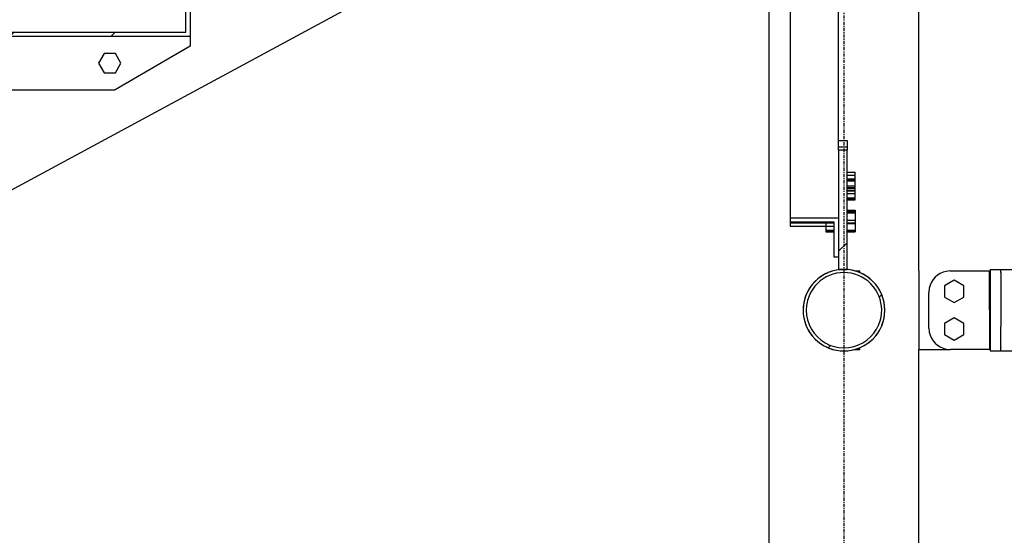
# Model space of a CAD drawing. Header units: millimetres. Extents: x 25 to 224619, y 20 to 11454.
# Tile 49 of 105: x 114929 to 115847, y 3012 to 3493. Entities that reach past the tile are written whole.
import ezdxf

# ---------------------------------------------------------------- set-up
doc = ezdxf.new("R2010")
doc.units = ezdxf.units.MM
doc.linetypes.add('DXK_LINE_DOT3', pattern=[5.9187, 2.979, -0.9799, 0.9799, -0.9799])
for name, color, linetype in [('ACIER_COUPE', 7, 'Continuous'), ('ACIER_HACHURES', 7, 'Continuous'), ('ACIER_VISIBLE', 7, 'Continuous'), ('BOULONS', 7, 'Continuous'), ('MAILLAGE', 7, 'Continuous')]:
    doc.layers.add(name, color=color, linetype=linetype)

# ---------------------------------------------------------------- blocks, each defined once
blk = doc.blocks.new('GridLine-1649644-35264 - 19810')
at = {"layer": 'MAILLAGE', "color": 7, "linetype": 'DXK_LINE_DOT3'}
blk.add_line((115697.78, 600), (115697.78, 7479.1), dxfattribs=at)
blk = doc.blocks.new('Part-1649644-19853 - 19810')
at = {"layer": 'ACIER_VISIBLE', "color": 136, "linetype": 'Continuous'}
blk.add_line((112076.56, 1793.98), (115623.25, 3714.08), dxfattribs=at)
blk = doc.blocks.new('Part-1649644-19889 - 19810')
at = {"layer": 'ACIER_VISIBLE', "color": 136, "linetype": 'Continuous'}
for p, q in [((115627.76, 1760.5), (115627.76, 3621.1)), ((115767.46, 3258.75), (115767.46, 3621.1)), ((115767.46, 1760.5), (115767.46, 3185.55))]:
    blk.add_line(p, q, dxfattribs=at)
blk = doc.blocks.new('Part-1649644-19961 - 19810')
at = {"layer": 'ACIER_HACHURES', "linetype": 'Continuous'}
h = blk.add_hatch(dxfattribs=at)
h.set_pattern_fill('', scale=21, style=0, pattern_type=0)
h.set_pattern_definition([(45, (115084.39, 3547.53), (-47.146, 47.146), [])])
h.paths.add_polyline_path([(115088.39, 3547.53), (115084.39, 3547.53), (115084.39, 3481.61), (114744.39, 3481.61), (114744.39, 3425.27), (114782.07, 3390.26), (114784.8, 3393.19), (114748.39, 3427.01), (114748.39, 3477.61), (115088.39, 3477.61)])
at = {"layer": 'ACIER_COUPE', "color": 136, "linetype": 'Continuous'}
for p, q in [((115084.39, 3481.61), (115084.39, 3547.53)), ((115084.39, 3547.53), (115088.39, 3547.53)), ((115088.39, 3547.53), (115088.39, 3477.61)), ((114744.39, 3425.27), (114744.39, 3481.61)), ((114744.39, 3481.61), (115084.39, 3481.61)), ((115088.39, 3477.61), (114748.39, 3477.61)), ((114748.39, 3477.61), (114748.39, 3427.01)), ((114782.07, 3390.26), (114744.39, 3425.27)), ((114748.39, 3427.01), (114784.8, 3393.19)), ((114784.8, 3393.19), (114782.07, 3390.26))]:
    blk.add_line(p, q, dxfattribs=at)
blk = doc.blocks.new('Part-1649644-19962 - 19810')
at = {"layer": 'ACIER_VISIBLE', "color": 136, "linetype": 'Continuous'}
for p, q in [((114748.39, 3463.61), (114762.39, 3477.61)), ((115088.39, 3468.61), (115018.39, 3427.61)), ((115088.39, 3477.61), (115088.39, 3468.61)), ((114748.39, 3427.61), (114793.39, 3427.61)), ((114798.39, 3427.61), (114800.19, 3427.61)), ((114805.19, 3427.61), (115018.39, 3427.61))]:
    blk.add_line(p, q, dxfattribs=at)
blk = doc.blocks.new('Bolt-1649644-20236 - 19810')
at = {"layer": 'BOULONS', "color": 7, "linetype": 'Continuous'}
for p, q in [((115800.27, 3250.04), (115791.27, 3244.84)), ((115809.27, 3244.85), (115800.27, 3250.04)), ((115791.27, 3244.84), (115791.28, 3234.45)), ((115809.28, 3234.46), (115809.27, 3244.85)), ((115791.28, 3234.45), (115800.28, 3229.26)), ((115800.28, 3229.26), (115809.28, 3234.46)), ((115800.28, 3215.04), (115791.28, 3209.84)), ((115809.28, 3209.85), (115800.28, 3215.04)), ((115791.28, 3209.84), (115791.28, 3199.45)), ((115809.28, 3199.46), (115809.28, 3209.85)), ((115791.28, 3199.45), (115800.28, 3194.26)), ((115800.28, 3194.26), (115809.28, 3199.46))]:
    blk.add_line(p, q, dxfattribs=at)
blk = doc.blocks.new('Part-1649644-20238 - 19810')
at = {"layer": 'ACIER_VISIBLE', "color": 136, "linetype": 'Continuous'}
for p, q in [((115833.81, 3260.21), (115833.81, 3259.74)), ((115833.81, 3260.21), (115843.81, 3260.21)), ((115833.81, 3259.74), (115833.81, 3184.11)), ((115843.81, 3258.34), (115843.81, 3260.21)), ((115843.81, 3257.43), (115843.81, 3258.34)), ((115843.81, 3256.98), (115843.81, 3237.22)), ((115843.81, 3236.13), (115843.81, 3208.18)), ((115843.81, 3188.25), (115843.81, 3207.09)), ((115843.81, 3187.34), (115843.81, 3188.25)), ((115843.81, 3184.57), (115843.81, 3186.88)), ((115843.81, 3184.11), (115843.81, 3184.57)), ((115833.81, 3184.11), (115843.81, 3184.11))]:
    blk.add_line(p, q, dxfattribs=at)
blk = doc.blocks.new('Part-1649644-20232 - 19810')
at = {"layer": 'ACIER_VISIBLE', "color": 136, "linetype": 'Continuous'}
for p, q in [((115796.73, 3258.75), (115792.83, 3258.37)), ((115796.73, 3258.75), (115833.08, 3258.77)), ((115833.08, 3258.77), (115833.11, 3185.57)), ((115777.12, 3242.65), (115776.74, 3238.75)), ((115776.74, 3205.56), (115776.74, 3238.75)), ((115776.74, 3205.56), (115777.13, 3201.66)), ((115792.84, 3185.95), (115796.75, 3185.56)), ((115833.11, 3185.57), (115796.75, 3185.56))]:
    blk.add_line(p, q, dxfattribs=at)
for centre, start, end in [((115796.74, 3238.75), 101.26839, 168.75868), ((115796.74, 3205.56), 191.25706, 258.75706)]:
    blk.add_arc(centre, 20, start, end, dxfattribs=at)
blk = doc.blocks.new('Bolt-1649644-20290 - 19810')
at = {"layer": 'BOULONS', "color": 7, "linetype": 'Continuous'}
for p, q in [((115700.61, 3344.79), (115708.11, 3344.79)), ((115708.11, 3325.64), (115708.11, 3344.79)), ((115700.61, 3336.5), (115708.11, 3336.5)), ((115700.61, 3326.93), (115708.11, 3326.93)), ((115700.61, 3325.64), (115708.11, 3325.64)), ((115700.61, 3314.61), (115708.11, 3314.61)), ((115708.11, 3314.61), (115708.11, 3295.46)), ((115680.61, 3304.3), (115680.61, 3295.46)), ((115700.61, 3306.32), (115708.11, 3306.32)), ((115680.61, 3296.75), (115688.11, 3296.75)), ((115680.61, 3295.46), (115688.11, 3295.46)), ((115700.61, 3296.75), (115708.11, 3296.75)), ((115700.61, 3295.46), (115708.11, 3295.46))]:
    blk.add_line(p, q, dxfattribs=at)
blk = doc.blocks.new('Part-1649644-20288 - 19810')
at = {"layer": 'ACIER_VISIBLE', "color": 136, "linetype": 'Continuous'}
for p, q in [((115692.61, 3380.48), (115700.61, 3380.48)), ((115700.61, 3380.48), (115700.61, 3371.41)), ((115692.61, 3374.54), (115700.61, 3374.54))]:
    blk.add_line(p, q, dxfattribs=at)
blk = doc.blocks.new('Bolt-1649644-20298 - 19810')
at = {"layer": 'BOULONS', "color": 7, "linetype": 'Continuous'}
for p, q in [((115700.61, 3344.17), (115708.11, 3344.17)), ((115708.11, 3325.12), (115708.11, 3344.17)), ((115700.61, 3335.81), (115708.11, 3335.81)), ((115700.61, 3326.28), (115708.11, 3326.28)), ((115700.61, 3325.12), (115708.11, 3325.12)), ((115700.61, 3314.48), (115708.11, 3314.48)), ((115708.11, 3314.48), (115708.11, 3295.43)), ((115680.61, 3304.6), (115680.61, 3295.43)), ((115700.61, 3306.12), (115708.11, 3306.12)), ((115680.61, 3296.59), (115688.11, 3296.59)), ((115680.61, 3295.43), (115688.11, 3295.43)), ((115700.61, 3296.59), (115708.11, 3296.59)), ((115700.61, 3295.43), (115708.11, 3295.43))]:
    blk.add_line(p, q, dxfattribs=at)
blk = doc.blocks.new('Part-1649644-20308 - 19810')
at = {"layer": 'ACIER_VISIBLE', "color": 136, "linetype": 'Continuous'}
for start, end in [(93.82015, 111.60939), (68.39062, 86.17986), (113.39062, 156.60939), (23.39062, 66.60939), (158.39062, 201.60939), (338.39062, 21.60939), (203.39062, 246.60939), (293.39062, 336.60939), (248.39062, 291.60939)]:
    blk.add_arc((115697.61, 3222.16), 38.05, start, end, dxfattribs=at)
blk = doc.blocks.new('Part-1649644-20221 - 19810')
at = {"layer": 'ACIER_HACHURES', "linetype": 'Continuous'}
h = blk.add_hatch(dxfattribs=at)
h.set_pattern_fill('', scale=21, style=0, pattern_type=0)
h.set_pattern_definition([(45, (115732.764, 3236.72), (-47.146, 47.146), [])])
h.paths.add_polyline_path([(115735.66, 3222.16), (115732.76, 3236.72), (115724.52, 3249.06), (115712.17, 3257.31), (115697.61, 3260.21), (115683.05, 3257.31), (115670.7, 3249.06), (115662.46, 3236.72), (115659.56, 3222.16), (115662.46, 3207.59), (115670.7, 3195.25), (115683.05, 3187), (115697.61, 3184.11), (115712.17, 3187), (115724.52, 3195.25), (115732.76, 3207.59)])
h.paths.add_polyline_path([(115722.46, 3197.3), (115711.06, 3189.68), (115697.61, 3187.01), (115684.16, 3189.68), (115672.76, 3197.3), (115665.14, 3208.7), (115662.46, 3222.16), (115665.14, 3235.61), (115672.76, 3247.01), (115684.16, 3254.63), (115697.61, 3257.31), (115711.06, 3254.63), (115722.46, 3247.01), (115730.08, 3235.61), (115732.76, 3222.16), (115730.08, 3208.7)])
at = {"layer": 'ACIER_COUPE', "color": 136, "linetype": 'Continuous'}
for radius, start, end in [(38.05, 22.5, 202.5), (35.15, 337.5, 157.5), (38.05, 202.5, 22.5), (35.15, 157.5, 337.5)]:
    blk.add_arc((115697.61, 3222.16), radius, start, end, dxfattribs=at)
blk = doc.blocks.new('Part-1649644-20229 - 19810')
at = {"layer": 'ACIER_VISIBLE', "color": 136, "linetype": 'Continuous'}
for p, q in [((115843.81, 3260.21), (116286.29, 3260.21)), ((115843.81, 3257.43), (115843.81, 3257.31)), ((115843.81, 3257.31), (115843.81, 3256.98)), ((115843.81, 3237.22), (115843.81, 3236.72)), ((115843.81, 3236.72), (115843.81, 3236.13)), ((115843.81, 3208.18), (115843.81, 3207.59)), ((115843.81, 3207.59), (115843.81, 3207.09)), ((115843.81, 3187.34), (115843.81, 3187)), ((115843.81, 3187), (115843.81, 3186.88)), ((115843.81, 3184.11), (117005.18, 3184.11))]:
    blk.add_line(p, q, dxfattribs=at)
blk = doc.blocks.new('Part-1649644-20231 - 19810')
at = {"layer": 'ACIER_VISIBLE', "color": 136, "linetype": 'Continuous'}
for p, q in [((115767.46, 3258.75), (115767.46, 3185.55)), ((115767.46, 3185.55), (115796.75, 3185.56))]:
    blk.add_line(p, q, dxfattribs=at)
blk = doc.blocks.new('Part-1649644-20279 - 19810')
at = {"layer": 'ACIER_VISIBLE', "color": 136, "linetype": 'Continuous'}
for p, q in [((115647.61, 3304.3), (115647.61, 3300.64)), ((115647.61, 3303.83), (115688.11, 3303.83)), ((115647.61, 3300.64), (115688.11, 3300.64))]:
    blk.add_line(p, q, dxfattribs=at)
blk = doc.blocks.new('Part-1649644-20281 - 19810')
at = {"layer": 'ACIER_VISIBLE', "color": 136, "linetype": 'Continuous'}
for p, q in [((115647.61, 3304.6), (115647.61, 3304.3)), ((115647.61, 3304.3), (115688.11, 3304.3))]:
    blk.add_line(p, q, dxfattribs=at)
blk = doc.blocks.new('Part-1649644-20283 - 19810')
at = {"layer": 'ACIER_VISIBLE', "color": 136, "linetype": 'Continuous'}
for p, q in [((115647.61, 3672.11), (115647.61, 3304.6)), ((115647.61, 3672.11), (115692.61, 3672.11)), ((115692.61, 3371.41), (115692.61, 3612.73)), ((115647.61, 3308.22), (115692.61, 3308.22)), ((115647.61, 3304.6), (115688.11, 3304.6)), ((115688.11, 3304.6), (115688.11, 3272.01)), ((115688.11, 3272.01), (115692.61, 3272.01))]:
    blk.add_line(p, q, dxfattribs=at)
blk = doc.blocks.new('Bolt-1649644-20289 - 19810')
at = {"layer": 'BOULONS', "color": 7, "linetype": 'Continuous'}
for p, q in [((115700.61, 3350.99), (115708.11, 3350.99)), ((115708.11, 3330.91), (115708.11, 3350.99)), ((115700.61, 3348.3), (115708.11, 3348.3)), ((115700.61, 3338.26), (115708.11, 3338.26)), ((115700.61, 3330.91), (115708.11, 3330.91)), ((115700.61, 3315.63), (115708.11, 3315.63)), ((115700.61, 3312.94), (115708.11, 3312.94)), ((115708.11, 3315.63), (115708.11, 3295.56)), ((115680.61, 3300.64), (115680.61, 3295.56)), ((115680.61, 3295.56), (115688.11, 3295.56)), ((115700.61, 3302.9), (115708.11, 3302.9)), ((115700.61, 3295.56), (115708.11, 3295.56))]:
    blk.add_line(p, q, dxfattribs=at)
blk = doc.blocks.new('Bolt-1649644-20297 - 19810')
at = {"layer": 'BOULONS', "color": 7, "linetype": 'Continuous'}
for p, q in [((115700.61, 3344.79), (115708.11, 3344.79)), ((115700.61, 3343.5), (115708.11, 3343.5)), ((115708.11, 3325.64), (115708.11, 3344.79)), ((115700.61, 3333.92), (115708.11, 3333.92)), ((115700.61, 3325.64), (115708.11, 3325.64)), ((115700.61, 3314.61), (115708.11, 3314.61)), ((115700.61, 3313.32), (115708.11, 3313.32)), ((115708.11, 3314.61), (115708.11, 3295.46)), ((115680.61, 3304.3), (115680.61, 3295.46)), ((115680.61, 3303.75), (115688.11, 3303.75)), ((115700.61, 3303.75), (115708.11, 3303.75)), ((115680.61, 3295.46), (115688.11, 3295.46)), ((115700.61, 3295.46), (115708.11, 3295.46))]:
    blk.add_line(p, q, dxfattribs=at)
blk = doc.blocks.new('Part-1649644-20305 - 19810')
at = {"layer": 'ACIER_VISIBLE', "color": 136, "linetype": 'Continuous'}
for p, q in [((115707.61, 3258.77), (115712.5, 3258.77)), ((115712.5, 3257.09), (115712.5, 3258.77)), ((115707.69, 3185.57), (115712.5, 3185.57)), ((115712.5, 3185.57), (115712.5, 3187.22))]:
    blk.add_line(p, q, dxfattribs=at)
blk = doc.blocks.new('Bolt-1649644-23062 - 19810')
at = {"layer": 'BOULONS', "color": 7, "linetype": 'Continuous'}
for p, q in [((115700.61, 3344.17), (115708.11, 3344.17)), ((115700.61, 3343), (115708.11, 3343)), ((115708.11, 3325.12), (115708.11, 3344.17)), ((115700.61, 3333.48), (115708.11, 3333.48)), ((115700.61, 3325.12), (115708.11, 3325.12)), ((115700.61, 3314.48), (115708.11, 3314.48)), ((115700.61, 3313.32), (115708.11, 3313.32)), ((115708.11, 3314.48), (115708.11, 3295.43)), ((115680.61, 3304.6), (115680.61, 3295.43)), ((115680.61, 3303.79), (115688.11, 3303.79)), ((115700.61, 3303.79), (115708.11, 3303.79)), ((115680.61, 3295.43), (115688.11, 3295.43)), ((115700.61, 3295.43), (115708.11, 3295.43))]:
    blk.add_line(p, q, dxfattribs=at)
blk = doc.blocks.new('Bolt-1649644-26315 - 19810')
at = {"layer": 'BOULONS', "color": 7, "linetype": 'Continuous'}
for p, q in [((115008.19, 3461.61), (115002.99, 3452.61)), ((115018.58, 3461.61), (115008.19, 3461.61)), ((115023.78, 3452.61), (115018.58, 3461.61)), ((115002.99, 3452.61), (115008.19, 3443.61)), ((115018.58, 3443.61), (115023.78, 3452.61)), ((115008.19, 3443.61), (115018.58, 3443.61))]:
    blk.add_line(p, q, dxfattribs=at)
blk = doc.blocks.new('Part-1649644-23061 - 19810')
at = {"layer": 'ACIER_HACHURES', "linetype": 'Continuous'}
h = blk.add_hatch(dxfattribs=at)
h.set_pattern_fill('', scale=21, style=0, pattern_type=0)
h.set_pattern_definition([(45, (115692.61, 3371.41), (-47.146, 47.146), [])])
h.paths.add_polyline_path([(115700.61, 3371.41), (115692.61, 3371.41), (115692.61, 3260.01), (115700.61, 3260.01)])
at = {"layer": 'ACIER_COUPE', "color": 136, "linetype": 'Continuous'}
for p, q in [((115700.61, 3371.41), (115692.61, 3371.41)), ((115692.61, 3371.41), (115692.61, 3260.01)), ((115700.61, 3260.01), (115700.61, 3371.41)), ((115692.61, 3260.01), (115700.61, 3260.01))]:
    blk.add_line(p, q, dxfattribs=at)

msp = doc.modelspace()

# ---------------------------------------------------------------- block references
for name in ['GridLine-1649644-35264 - 19810', 'Part-1649644-19853 - 19810', 'Part-1649644-20283 - 19810', 'Part-1649644-19889 - 19810', 'Part-1649644-19961 - 19810', 'Part-1649644-19962 - 19810', 'Bolt-1649644-26315 - 19810', 'Part-1649644-20288 - 19810', 'Part-1649644-23061 - 19810', 'Bolt-1649644-20289 - 19810', 'Bolt-1649644-20290 - 19810', 'Bolt-1649644-20297 - 19810', 'Bolt-1649644-20298 - 19810', 'Bolt-1649644-23062 - 19810', 'Part-1649644-20281 - 19810', 'Part-1649644-20279 - 19810', 'Part-1649644-20221 - 19810', 'Part-1649644-20308 - 19810', 'Part-1649644-20305 - 19810', 'Part-1649644-20231 - 19810', 'Part-1649644-20232 - 19810', 'Part-1649644-20238 - 19810', 'Part-1649644-20229 - 19810', 'Bolt-1649644-20236 - 19810']:
    msp.add_blockref(name, (0, 0))

doc.saveas('drawing.dxf')
